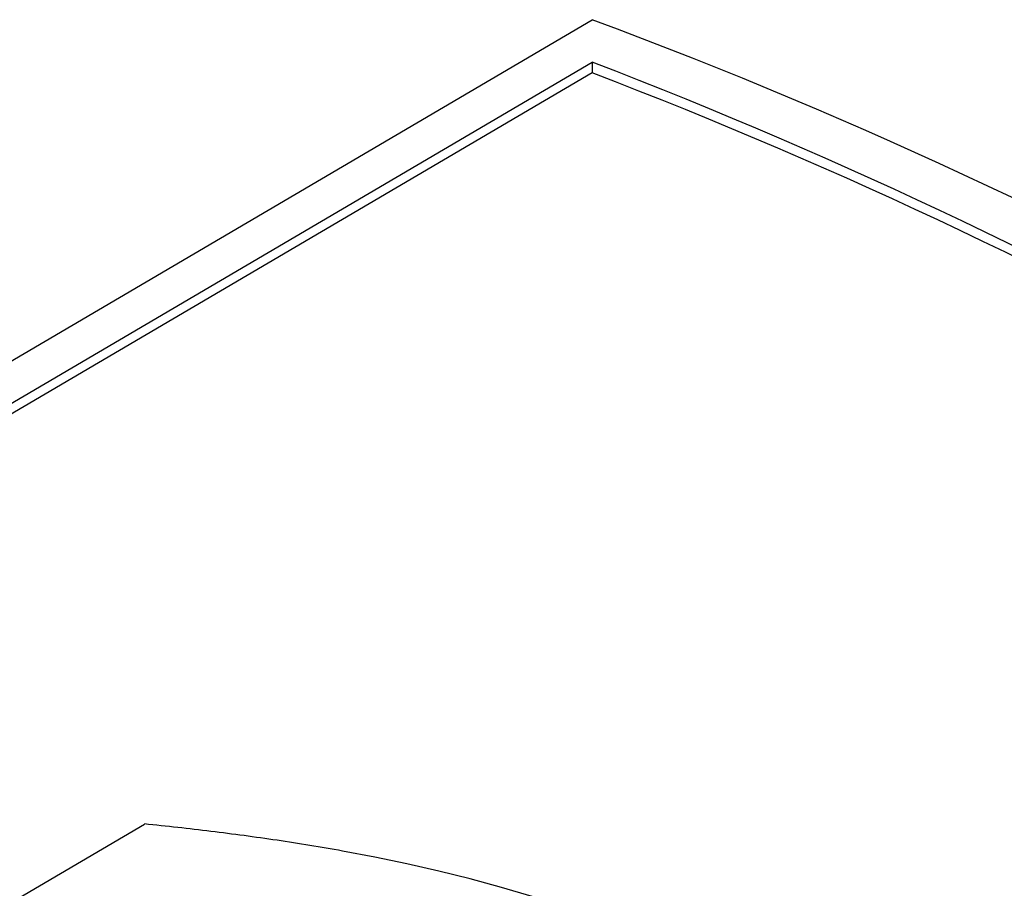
# Model space of a CAD drawing. Header units: millimetres. Extents: x 8 to 399, y 12 to 198.
# Tile 38 of 51: x 352.75 to 356.53, y 85.82 to 89.15. Entities that reach past the tile are written whole.
import ezdxf

# ---------------------------------------------------------------- set-up
doc = ezdxf.new("R2010")
doc.units = ezdxf.units.MM

msp = doc.modelspace()

# ---------------------------------------------------------------- linework, layer by layer
at = {"color": 7, "linetype": 'Continuous', "lineweight": 30}
for p, q in [((349.2816, 85.8169), (354.947, 89.1457)), ((349.6245, 85.8562), (354.947, 88.9833)), ((354.947, 88.9833), (354.947, 88.9418)), ((354.947, 88.9418), (349.6678, 85.8401)), ((351.9031, 85.283), (353.2316, 86.0633)), ((354.1143, 85.9362), (353.9903, 85.9597)), ((354.2374, 85.9107), (354.1143, 85.9362)), ((354.3593, 85.883), (354.2374, 85.9107)), ((354.4799, 85.8529), (354.3593, 85.883)), ((354.5991, 85.8205), (354.4799, 85.8529)), ((354.7168, 85.7855), (354.5991, 85.8205))]:
    msp.add_line(p, q, dxfattribs=at)
for centre, radius, start, end in [((348.0943, 70.7328), 19.6467, 50.41918, 69.5862), ((347.8816, 70.598), 19.6962, 51.02707, 68.97831), ((347.9552, 70.6873), 19.5477, 51.06688, 69.04217), ((342.6319, 67.597), 19.5523, 50.96047, 69.04491)]:
    msp.add_arc(centre, radius, start, end, dxfattribs=at)
for centre, major_axis, ratio, start_param, end_param in [((354.6335, 68.8251), (23.1055, -6.7859), 0.693832, 1.825885, 1.831302), ((354.617, 68.818), (22.7963, -7.1553), 0.697521, 1.8348, 1.84026), ((354.6003, 68.8111), (22.4478, -7.5714), 0.701317, 1.845874, 1.851379), ((354.5838, 68.8045), (22.0585, -8.0345), 0.705094, 1.859259, 1.864812), ((354.5679, 68.7985), (21.6264, -8.5445), 0.708701, 1.875098, 1.880699), ((354.5529, 68.7933), (21.1496, -9.1004), 0.711959, 1.893504, 1.899155)]:
    msp.add_ellipse(centre, major_axis=major_axis, ratio=ratio, start_param=start_param, end_param=end_param, dxfattribs=at)

doc.saveas('drawing.dxf')
